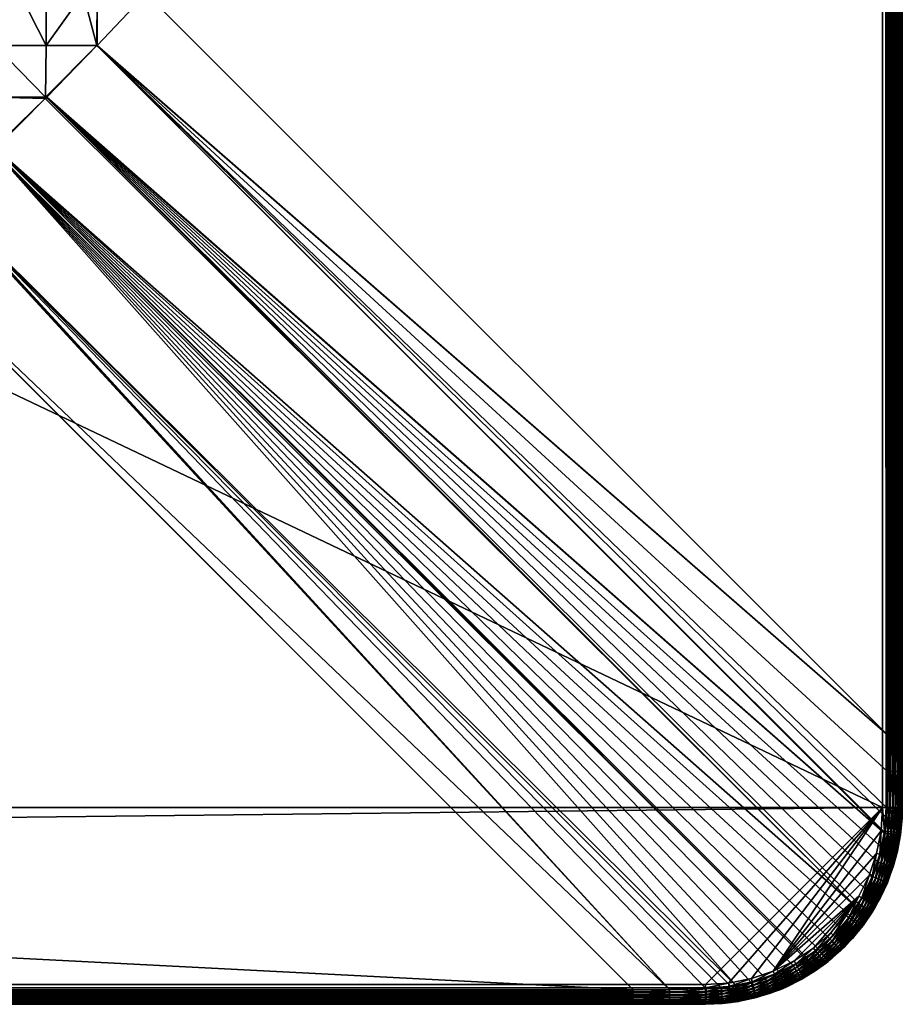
# Model space of a CAD drawing. Header units: inches. Extents: x 9 to 1609, y 36 to 836.
# Tile 115 of 179: x 1519 to 1609, y 36 to 136. Entities that reach past the tile are written whole.
import ezdxf

# ---------------------------------------------------------------- set-up
doc = ezdxf.new("R2010")
doc.units = ezdxf.units.IN
doc.header["$MEASUREMENT"] = 0
doc.layers.get('0').update_dxf_attribs({"true_color": 0x9a9ae5})

msp = doc.modelspace()

# ---------------------------------------------------------------- meshes
at = {"color": 54, "true_color": 0x94b11a}
mesh = msp.add_polyface(dxfattribs=at)
corners = [(1588.74, 836.07, 707), (1581.38, 836.07, 704.53), (1276.74, 836.07, 707), (1276.74, 836.07, 704.53), (964.74, 836.07, 707), (964.74, 836.07, 704.53), (652.74, 836.07, 707), (1606.74, 816.07, 709), (10.74, 816.07, 709), (1606.74, 56.07, 709), (1588.74, 834.07, 709), (1506.01, 733.34, 679), (1506.01, 138.81, 679), (111.48, 733.34, 679), (1581.38, 834.59, 702.6), (1506.01, 759.22, 682.41), (36.1, 834.59, 702.6), (111.48, 754.25, 681.21), (1506.01, 754.25, 681.21), (111.48, 752.84, 680.95), (1506.01, 752.84, 680.95), (111.48, 749.07, 680.25), (1506.01, 749.07, 680.25), (111.48, 746.39, 679.89), (1506.01, 746.39, 679.89), (111.48, 743.85, 679.55), (1506.01, 743.85, 679.55), (111.48, 739.88, 679.24), (1506.01, 739.88, 679.24), (111.48, 738.6, 679.14), (1506.01, 738.6, 679.14), (1511.27, 733.34, 679.14), (1511.26, 738.6, 679.28), (1511.24, 743.85, 679.69), (1511.21, 749.07, 680.38), (1511.15, 754.35, 681.37), (1511.15, 754.25, 681.35), (36.1, 834.9, 702.71), (1581.38, 834.9, 702.71), (36.1, 835.18, 702.87), (1581.38, 835.18, 702.87), (36.1, 835.44, 703.07), (1581.38, 835.44, 703.07), (36.1, 835.66, 703.32), (1581.38, 835.66, 703.32), (36.1, 835.84, 703.59), (1581.38, 835.84, 703.59), (36.1, 835.97, 703.89), (1581.38, 835.97, 703.89), (36.1, 836.05, 704.21), (1581.38, 836.05, 704.21), (652.74, 836.07, 704.53), (28.74, 834.07, 709), (1588.74, 834.42, 708.97), (28.74, 834.42, 708.97), (1588.74, 834.76, 708.88), (28.74, 834.76, 708.88), (1588.74, 835.07, 708.73), (28.74, 835.07, 708.73), (1588.74, 835.36, 708.53), (28.74, 835.36, 708.53), (1588.74, 835.6, 708.29), (28.74, 835.6, 708.29), (1588.74, 835.8, 708), (28.74, 835.8, 708), (1588.74, 835.95, 707.68), (28.74, 835.95, 707.68), (1588.74, 836.04, 707.35), (28.74, 836.04, 707.35)]
mesh.append_faces([[corners[k] for k in face] for face in [(0, 1, 2), (2, 1, 3), (2, 3, 4), (4, 3, 5), (4, 5, 6), (7, 8, 9), (7, 10, 8), (11, 12, 13), (14, 15, 16), (17, 15, 18), (19, 18, 20), (21, 20, 22), (23, 22, 24), (25, 24, 26), (27, 26, 28), (29, 28, 30), (13, 30, 11), (31, 11, 30), (31, 30, 32), (32, 30, 28), (32, 28, 33), (33, 28, 26), (33, 26, 24), (34, 33, 24), (15, 35, 18), (18, 35, 36), (18, 36, 20), (20, 36, 34), (20, 34, 22), (22, 34, 24), (14, 37, 38), (38, 39, 40), (40, 41, 42), (42, 43, 44), (44, 45, 46), (46, 47, 48), (48, 49, 50), (3, 1, 50), (50, 51, 5), (50, 5, 3), (52, 10, 53), (54, 53, 55), (56, 55, 57), (58, 57, 59), (60, 59, 61), (62, 61, 63), (64, 63, 65), (66, 65, 67), (0, 2, 67), (67, 2, 4), (67, 4, 68)]], dxfattribs={"color": 54})
mesh = msp.add_polyface(dxfattribs=at)
corners = [(28.74, 36.07, 707), (36.1, 36.07, 704.53), (340.74, 36.07, 707), (340.74, 36.07, 704.53), (652.74, 36.07, 707), (652.74, 36.07, 704.53), (964.74, 36.07, 707), (1606.74, 56.07, 709), (10.74, 816.07, 709), (10.74, 56.07, 709), (28.74, 38.07, 709), (111.48, 733.34, 679), (1506.01, 138.81, 679), (111.48, 138.81, 679), (36.1, 37.55, 702.6), (111.48, 112.92, 682.41), (1581.38, 37.55, 702.6), (1506.01, 117.89, 681.21), (111.48, 117.89, 681.21), (1506.01, 119.3, 680.95), (111.48, 119.3, 680.95), (1506.01, 123.07, 680.25), (111.48, 123.07, 680.25), (1506.01, 125.76, 679.89), (111.48, 125.76, 679.89), (1506.01, 128.29, 679.55), (111.48, 128.29, 679.55), (1506.01, 132.27, 679.24), (111.48, 132.27, 679.24), (1506.01, 133.54, 679.14), (111.48, 133.54, 679.14), (106.21, 138.81, 679.14), (106.21, 733.34, 679.14), (106.33, 117.8, 681.37), (106.33, 117.89, 681.35), (106.28, 123.07, 680.38), (106.24, 128.29, 679.69), (106.22, 133.54, 679.28), (1581.38, 37.25, 702.71), (36.1, 37.25, 702.71), (1581.38, 36.96, 702.87), (36.1, 36.96, 702.87), (1581.38, 36.71, 703.07), (36.1, 36.71, 703.07), (1581.38, 36.49, 703.32), (36.1, 36.49, 703.32), (1581.38, 36.31, 703.59), (36.1, 36.31, 703.59), (1581.38, 36.18, 703.89), (36.1, 36.18, 703.89), (1581.38, 36.1, 704.21), (36.1, 36.1, 704.21), (964.74, 36.07, 704.53), (1588.74, 38.07, 709), (28.74, 37.73, 708.97), (1588.74, 37.73, 708.97), (28.74, 37.39, 708.88), (1588.74, 37.39, 708.88), (28.74, 37.07, 708.73), (1588.74, 37.07, 708.73), (28.74, 36.79, 708.53), (1588.74, 36.79, 708.53), (28.74, 36.54, 708.29), (1588.74, 36.54, 708.29), (28.74, 36.34, 708), (1588.74, 36.34, 708), (28.74, 36.19, 707.68), (1588.74, 36.19, 707.68), (28.74, 36.1, 707.35), (1588.74, 36.1, 707.35)]
mesh.append_faces([[corners[k] for k in face] for face in [(0, 1, 2), (2, 1, 3), (2, 3, 4), (4, 3, 5), (4, 5, 6), (7, 8, 9), (9, 10, 7), (11, 12, 13), (14, 15, 16), (17, 15, 18), (19, 18, 20), (21, 20, 22), (23, 22, 24), (25, 24, 26), (27, 26, 28), (29, 28, 30), (12, 30, 13), (31, 32, 13), (15, 33, 18), (18, 33, 34), (18, 34, 20), (20, 34, 35), (20, 35, 22), (22, 35, 24), (28, 26, 36), (36, 26, 24), (30, 28, 37), (37, 28, 36), (13, 30, 31), (31, 30, 37), (24, 35, 36), (14, 38, 39), (39, 40, 41), (41, 42, 43), (43, 44, 45), (45, 46, 47), (47, 48, 49), (49, 50, 51), (3, 1, 51), (51, 52, 5), (51, 5, 3), (53, 10, 54), (55, 54, 56), (57, 56, 58), (59, 58, 60), (61, 60, 62), (63, 62, 64), (65, 64, 66), (67, 66, 68), (0, 2, 68), (68, 2, 4), (68, 4, 69)]], dxfattribs={"color": 54})
mesh = msp.add_polyface(dxfattribs=at)
corners = [(1608.74, 812.38, 704.57), (1608.74, 816.07, 704.68), (1608.74, 816.07, 707), (1608.74, 512.07, 707), (1608.74, 512.07, 704.53), (1608.74, 664.07, 707), (1608.74, 664.07, 704.53), (1608.74, 808.71, 704.53), (1607.26, 63.44, 702.6), (1607.26, 808.71, 702.6), (1607.57, 808.71, 702.71), (1607.57, 63.44, 702.71), (1607.85, 808.71, 702.87), (1607.85, 63.44, 702.87), (1608.11, 808.71, 703.07), (1608.11, 63.44, 703.07), (1608.33, 808.71, 703.32), (1608.33, 63.44, 703.32), (1608.5, 808.71, 703.59), (1608.5, 63.44, 703.59), (1608.63, 808.71, 703.89), (1608.63, 63.44, 703.89), (1608.71, 808.71, 704.21), (1608.71, 63.44, 704.21), (1608.71, 812.39, 704.24), (1608.63, 812.4, 703.92), (1608.5, 812.4, 703.62), (1608.32, 812.41, 703.34), (1608.09, 812.41, 703.1), (1607.83, 812.42, 702.89), (1607.54, 812.42, 702.74), (1607.22, 812.42, 702.63), (1608.71, 816.09, 704.35), (1608.63, 816.1, 704.02), (1608.49, 816.11, 703.71), (1608.3, 816.12, 703.44), (1608.07, 816.13, 703.19), (1607.8, 816.14, 702.99), (1607.51, 816.15, 702.84), (1607.19, 816.15, 702.73), (1606.74, 816.07, 709), (1607.09, 56.07, 708.97), (1607.09, 816.07, 708.97), (1607.42, 56.07, 708.88), (1607.42, 816.07, 708.88), (1607.74, 56.07, 708.73), (1607.74, 816.07, 708.73), (1608.03, 56.07, 708.53), (1608.03, 816.07, 708.53), (1608.27, 56.07, 708.29), (1608.27, 816.07, 708.29), (1608.47, 56.07, 708), (1608.47, 816.07, 708), (1608.62, 56.07, 707.68), (1608.62, 816.07, 707.68), (1608.71, 56.07, 707.35), (1608.71, 816.07, 707.35), (1608.74, 360.07, 707)]
mesh.append_faces([[corners[k] for k in face] for face in [(0, 1, 2), (3, 4, 5), (5, 4, 6), (5, 6, 2), (2, 6, 7), (2, 7, 0), (8, 9, 10), (11, 10, 12), (13, 12, 14), (15, 14, 16), (17, 16, 18), (19, 18, 20), (21, 20, 22), (7, 6, 22), (22, 6, 4), (22, 4, 23), (0, 7, 24), (24, 7, 22), (24, 22, 25), (25, 22, 20), (25, 20, 26), (26, 20, 18), (26, 18, 27), (27, 18, 16), (27, 16, 28), (28, 16, 14), (28, 14, 29), (29, 14, 12), (29, 12, 30), (30, 12, 10), (30, 10, 31), (31, 10, 9), (32, 0, 24), (33, 24, 25), (34, 25, 26), (35, 26, 27), (36, 27, 28), (37, 28, 29), (38, 29, 30), (39, 30, 31), (40, 41, 42), (42, 43, 44), (44, 45, 46), (46, 47, 48), (48, 49, 50), (50, 51, 52), (52, 53, 54), (54, 55, 56), (5, 2, 56), (56, 57, 3), (56, 3, 5)]], dxfattribs={"color": 54})
mesh = msp.add_polyface(dxfattribs=at)
corners = [(1608.74, 56.07, 707), (1608.74, 59.76, 704.57), (1608.74, 63.44, 704.53), (1608.74, 208.07, 707), (1608.74, 208.07, 704.53), (1608.74, 360.07, 707), (1608.74, 360.07, 704.53), (1608.74, 512.07, 707), (1608.74, 512.07, 704.53), (1607.26, 63.44, 702.6), (1607.57, 808.71, 702.71), (1607.57, 63.44, 702.71), (1607.85, 808.71, 702.87), (1607.85, 63.44, 702.87), (1608.11, 808.71, 703.07), (1608.11, 63.44, 703.07), (1608.33, 808.71, 703.32), (1608.33, 63.44, 703.32), (1608.5, 808.71, 703.59), (1608.5, 63.44, 703.59), (1608.63, 808.71, 703.89), (1608.63, 63.44, 703.89), (1608.71, 808.71, 704.21), (1608.71, 63.44, 704.21), (1608.74, 56.07, 704.68), (1608.71, 59.76, 704.24), (1608.71, 56.06, 704.35), (1608.63, 59.75, 703.92), (1608.63, 56.05, 704.02), (1608.5, 59.74, 703.62), (1608.49, 56.03, 703.71), (1608.32, 59.74, 703.34), (1608.3, 56.02, 703.44), (1608.09, 59.73, 703.1), (1608.07, 56.01, 703.19), (1607.83, 59.73, 702.89), (1607.8, 56.01, 702.99), (1607.54, 59.73, 702.74), (1607.51, 56, 702.84), (1607.22, 59.72, 702.63), (1606.74, 816.07, 709), (1606.74, 56.07, 709), (1607.09, 56.07, 708.97), (1607.09, 816.07, 708.97), (1607.42, 56.07, 708.88), (1607.42, 816.07, 708.88), (1607.74, 56.07, 708.73), (1607.74, 816.07, 708.73), (1608.03, 56.07, 708.53), (1608.03, 816.07, 708.53), (1608.27, 56.07, 708.29), (1608.27, 816.07, 708.29), (1608.47, 56.07, 708), (1608.47, 816.07, 708), (1608.62, 56.07, 707.68), (1608.62, 816.07, 707.68), (1608.71, 56.07, 707.35), (1608.71, 816.07, 707.35)]
mesh.append_faces([[corners[k] for k in face] for face in [(0, 1, 2), (0, 2, 3), (3, 2, 4), (3, 4, 5), (5, 4, 6), (5, 6, 7), (7, 6, 8), (9, 10, 11), (11, 12, 13), (13, 14, 15), (15, 16, 17), (17, 18, 19), (19, 20, 21), (21, 22, 23), (4, 2, 23), (23, 8, 6), (23, 6, 4), (1, 24, 25), (25, 26, 27), (27, 28, 29), (29, 30, 31), (31, 32, 33), (33, 34, 35), (35, 36, 37), (37, 38, 39), (2, 1, 23), (23, 1, 25), (23, 25, 21), (21, 25, 27), (21, 27, 19), (19, 27, 29), (19, 29, 17), (17, 29, 31), (17, 31, 15), (15, 31, 33), (15, 33, 13), (13, 33, 35), (13, 35, 11), (11, 35, 37), (11, 37, 9), (9, 37, 39), (40, 41, 42), (43, 42, 44), (45, 44, 46), (47, 46, 48), (49, 48, 50), (51, 50, 52), (53, 52, 54), (55, 54, 56), (0, 3, 56), (56, 3, 5), (56, 5, 57)]], dxfattribs={"color": 54})
mesh = msp.add_polyface(dxfattribs=at)
corners = [(1607.26, 63.44, 702.6), (1531.89, 138.81, 682.41), (1607.26, 808.71, 702.6), (1590.37, 37.71, 702.78), (1588.82, 37.63, 702.73), (1511.3, 117.93, 681.35), (1585.09, 37.59, 702.63), (1581.38, 37.55, 702.6), (1506.01, 112.92, 682.41), (1596.28, 39.3, 702.86), (1594.83, 38.71, 702.86), (1516.39, 122.88, 680.83), (1593.4, 38.26, 702.84), (1591.9, 37.92, 702.82), (1591.38, 37.85, 702.81), (1604.07, 45.95, 702.87), (1603.45, 45.06, 702.87), (1516.58, 123.07, 680.81), (1602.46, 43.86, 702.87), (1601.38, 42.74, 702.87), (1600.2, 41.71, 702.87), (1598.99, 40.82, 702.87), (1516.56, 123.05, 680.81), (1598.87, 40.74, 702.87), (1597.67, 40, 702.87), (1606.97, 53.42, 702.81), (1606.69, 51.97, 702.83), (1521.76, 128.25, 680.81), (1606.29, 50.51, 702.85), (1605.75, 49.06, 702.86), (1605.09, 47.66, 702.87), (1604.31, 46.3, 702.87), (1526.89, 133.53, 681.35), (1526.91, 133.54, 681.35), (1607.22, 59.72, 702.63), (1526.88, 133.52, 681.35), (1607.19, 56, 702.73), (1607.15, 55.02, 702.77), (1606.99, 53.49, 702.81), (1588.81, 37.31, 702.84), (1590.39, 37.39, 702.88), (1588.81, 37.01, 702.99), (1590.41, 37.09, 703.04), (1592, 37.3, 703.07), (1590.43, 36.82, 703.24), (1591.95, 37.6, 702.92), (1585.08, 36.98, 702.89), (1581.38, 36.96, 702.87), (1585.09, 37.28, 702.74), (1581.38, 37.25, 702.71), (1591.09, 38.23, 709), (1588.74, 38.07, 709), (1588.74, 37.73, 708.97), (1591.14, 37.88, 708.97), (1588.74, 37.39, 708.88), (1591.18, 37.55, 708.88), (1588.74, 37.07, 708.73), (1591.22, 37.23, 708.73), (1588.74, 36.79, 708.53)]
mesh.append_faces([[corners[k] for k in face] for face in [(0, 1, 2), (3, 4, 5), (5, 4, 6), (7, 8, 6), (9, 10, 11), (10, 12, 11), (11, 12, 13), (5, 13, 14), (5, 14, 3), (15, 16, 17), (17, 16, 18), (17, 18, 19), (19, 20, 17), (17, 20, 21), (22, 21, 23), (11, 23, 24), (11, 24, 9), (25, 26, 27), (27, 26, 28), (27, 28, 29), (29, 30, 27), (27, 30, 31), (27, 31, 15), (0, 32, 33), (0, 33, 1), (0, 34, 35), (35, 34, 36), (35, 36, 37), (25, 35, 38), (38, 35, 37), (39, 40, 41), (41, 40, 42), (43, 44, 42), (45, 42, 40), (45, 40, 3), (3, 40, 39), (3, 39, 4), (46, 47, 48), (48, 47, 49), (48, 49, 6), (6, 49, 7), (41, 46, 39), (39, 46, 48), (39, 48, 4), (4, 48, 6), (50, 51, 52), (50, 52, 53), (53, 52, 54), (53, 54, 55), (55, 54, 56), (55, 56, 57), (57, 56, 58)]], dxfattribs={"color": 54})
mesh = msp.add_polyface(dxfattribs=at)
corners = [(964.74, 36.07, 707), (652.74, 36.07, 704.53), (964.74, 36.07, 704.53), (1276.74, 36.07, 707), (1276.74, 36.07, 704.53), (1588.74, 36.07, 707), (1581.38, 36.07, 704.53), (1606.74, 56.07, 709), (28.74, 38.07, 709), (1588.74, 38.07, 709), (1581.38, 37.55, 702.6), (111.48, 112.92, 682.41), (1506.01, 112.92, 682.41), (1506.01, 117.89, 681.21), (111.48, 117.89, 681.21), (1506.01, 119.3, 680.95), (111.48, 119.3, 680.95), (1506.01, 123.07, 680.25), (111.48, 123.07, 680.25), (1506.01, 125.76, 679.89), (111.48, 125.76, 679.89), (1506.01, 128.29, 679.55), (111.48, 128.29, 679.55), (1506.01, 132.27, 679.24), (111.48, 132.27, 679.24), (1506.01, 133.54, 679.14), (111.48, 133.54, 679.14), (1506.01, 138.81, 679), (1506.01, 733.34, 679), (1511.27, 138.81, 679.14), (1511.26, 117.89, 681.35), (1511.15, 117.8, 681.37), (1511.15, 117.89, 681.35), (1511.21, 123.07, 680.38), (1511.24, 128.29, 679.69), (1511.26, 133.54, 679.28), (36.1, 37.55, 702.6), (1581.38, 37.25, 702.71), (36.1, 37.25, 702.71), (1581.38, 36.96, 702.87), (36.1, 36.96, 702.87), (1581.38, 36.71, 703.07), (36.1, 36.71, 703.07), (1581.38, 36.49, 703.32), (36.1, 36.49, 703.32), (1581.38, 36.31, 703.59), (36.1, 36.31, 703.59), (1581.38, 36.18, 703.89), (36.1, 36.18, 703.89), (1581.38, 36.1, 704.21), (36.1, 36.1, 704.21), (28.74, 37.73, 708.97), (1588.74, 37.73, 708.97), (28.74, 37.39, 708.88), (1588.74, 37.39, 708.88), (28.74, 37.07, 708.73), (1588.74, 37.07, 708.73), (28.74, 36.79, 708.53), (1588.74, 36.79, 708.53), (28.74, 36.54, 708.29), (1588.74, 36.54, 708.29), (28.74, 36.34, 708), (1588.74, 36.34, 708), (28.74, 36.19, 707.68), (1588.74, 36.19, 707.68), (28.74, 36.1, 707.35), (1588.74, 36.1, 707.35), (652.74, 36.07, 707)]
mesh.append_faces([[corners[k] for k in face] for face in [(0, 1, 2), (0, 2, 3), (3, 2, 4), (3, 4, 5), (5, 4, 6), (7, 8, 9), (10, 11, 12), (12, 11, 13), (13, 14, 15), (15, 16, 17), (17, 18, 19), (19, 20, 21), (21, 22, 23), (23, 24, 25), (25, 26, 27), (28, 29, 27), (30, 31, 32), (32, 31, 12), (32, 12, 13), (13, 15, 32), (32, 15, 33), (15, 17, 33), (33, 17, 19), (33, 19, 34), (19, 21, 34), (34, 21, 23), (34, 23, 35), (35, 23, 25), (35, 25, 27), (27, 29, 35), (36, 10, 37), (38, 37, 39), (40, 39, 41), (42, 41, 43), (44, 43, 45), (46, 45, 47), (48, 47, 49), (6, 4, 49), (49, 4, 2), (49, 2, 50), (9, 51, 52), (52, 53, 54), (54, 55, 56), (56, 57, 58), (58, 59, 60), (60, 61, 62), (62, 63, 64), (64, 65, 66), (3, 5, 66), (66, 67, 0), (66, 0, 3)]], dxfattribs={"color": 54})
mesh = msp.add_polyface(dxfattribs=at)
corners = [(1526.92, 733.34, 681.21), (1531.89, 138.81, 682.41), (1526.92, 138.81, 681.21), (1525.51, 733.34, 680.95), (1525.51, 138.81, 680.95), (1521.74, 733.34, 680.25), (1521.74, 138.81, 680.25), (1519.05, 733.34, 679.89), (1519.05, 138.81, 679.89), (1516.52, 733.34, 679.55), (1516.52, 138.81, 679.55), (1512.54, 733.34, 679.24), (1512.54, 138.81, 679.24), (1511.27, 733.34, 679.14), (1511.27, 138.81, 679.14), (1521.65, 128.14, 680.81), (1521.76, 128.25, 680.81), (1604.07, 45.95, 702.87), (1511.3, 117.93, 681.35), (1585.09, 37.59, 702.63), (1511.26, 117.89, 681.35), (1506.01, 112.92, 682.41), (1511.15, 117.8, 681.37), (1516.39, 122.88, 680.83), (1591.9, 37.92, 702.82), (1516.58, 123.07, 680.81), (1598.99, 40.82, 702.87), (1516.56, 123.05, 680.81), (1598.87, 40.74, 702.87), (1526.88, 133.52, 681.35), (1526.89, 133.53, 681.35), (1607.26, 63.44, 702.6), (1521.8, 128.29, 680.82), (1606.97, 53.42, 702.81), (1511.15, 117.89, 681.35), (1516.39, 123.07, 680.79), (1521.66, 128.29, 680.79), (1521.72, 133.54, 680.38), (1526.89, 133.54, 681.35), (1526.91, 133.54, 681.35), (1511.21, 123.07, 680.38), (1511.24, 128.29, 679.69), (1516.46, 128.29, 680.11), (1511.26, 133.54, 679.28), (1516.51, 133.54, 679.69)]
mesh.append_faces([[corners[k] for k in face] for face in [(0, 1, 2), (3, 2, 4), (5, 4, 6), (7, 6, 8), (9, 8, 10), (11, 10, 12), (13, 12, 14), (15, 16, 17), (18, 19, 20), (19, 21, 22), (19, 22, 20), (23, 24, 18), (15, 17, 25), (25, 26, 27), (27, 28, 23), (29, 30, 31), (16, 32, 33), (33, 32, 29), (18, 20, 34), (23, 35, 27), (27, 35, 25), (15, 36, 16), (16, 36, 32), (32, 36, 29), (29, 36, 37), (29, 37, 30), (30, 37, 38), (30, 38, 39), (34, 40, 18), (18, 40, 23), (23, 40, 35), (35, 40, 41), (35, 41, 42), (42, 41, 43), (42, 43, 44), (1, 39, 2), (2, 39, 38), (2, 38, 4), (4, 38, 37), (4, 37, 6), (25, 35, 15), (15, 35, 42), (15, 42, 36), (36, 42, 44), (36, 44, 37), (37, 44, 8), (37, 8, 6), (43, 14, 12), (43, 12, 44), (44, 12, 10), (44, 10, 8)]], dxfattribs={"color": 54})
mesh = msp.add_polyface(dxfattribs=at)
corners = [(1608.74, 56.07, 704.68), (1608.74, 59.76, 704.57), (1608.74, 56.07, 707), (1608.71, 55, 704.72), (1608.55, 53.31, 704.76), (1608.71, 59.76, 704.24), (1608.71, 56.06, 704.35), (1608.63, 59.75, 703.92), (1608.63, 56.05, 704.02), (1608.5, 59.74, 703.62), (1608.49, 56.03, 703.71), (1608.32, 59.74, 703.34), (1608.3, 56.02, 703.44), (1608.09, 59.73, 703.1), (1608.07, 56.01, 703.19), (1607.83, 59.73, 702.89), (1607.8, 56.01, 702.99), (1607.54, 59.73, 702.74), (1607.51, 56, 702.84), (1607.22, 59.72, 702.63), (1607.19, 56, 702.73), (1607.15, 55.02, 702.77), (1607.47, 55, 702.87), (1607.77, 54.99, 703.02), (1608.04, 54.98, 703.22), (1608.27, 54.98, 703.47), (1608.46, 54.98, 703.75), (1608.6, 54.98, 704.05), (1608.68, 54.99, 704.38), (1607.31, 53.44, 702.91), (1607.61, 53.4, 703.06), (1607.88, 53.37, 703.26), (1608.11, 53.35, 703.51), (1608.3, 53.33, 703.79), (1608.43, 53.31, 704.1), (1608.52, 53.31, 704.42), (1606.74, 56.07, 709), (1606.59, 53.72, 709), (1606.93, 53.68, 708.97), (1607.09, 56.07, 708.97), (1607.26, 53.63, 708.88), (1607.42, 56.07, 708.88), (1607.58, 53.59, 708.73), (1607.74, 56.07, 708.73), (1607.86, 53.56, 708.53), (1608.03, 56.07, 708.53), (1608.11, 53.52, 708.29), (1608.27, 56.07, 708.29), (1608.3, 53.5, 708), (1608.47, 56.07, 708), (1608.45, 53.48, 707.68), (1608.62, 56.07, 707.68), (1608.54, 53.47, 707.35), (1608.71, 56.07, 707.35), (1608.57, 53.46, 707)]
mesh.append_faces([[corners[k] for k in face] for face in [(0, 1, 2), (3, 0, 2), (3, 2, 4), (5, 0, 6), (7, 6, 8), (9, 8, 10), (11, 10, 12), (13, 12, 14), (15, 14, 16), (17, 16, 18), (19, 18, 20), (21, 20, 22), (22, 20, 18), (22, 18, 23), (23, 18, 16), (23, 16, 24), (24, 16, 14), (24, 14, 25), (25, 14, 12), (25, 12, 26), (26, 12, 10), (26, 10, 27), (27, 10, 8), (27, 8, 28), (28, 8, 6), (28, 6, 3), (3, 6, 0), (29, 21, 22), (30, 22, 23), (31, 23, 24), (32, 24, 25), (33, 25, 26), (34, 26, 27), (35, 27, 28), (4, 28, 3), (36, 37, 38), (36, 38, 39), (39, 38, 40), (39, 40, 41), (41, 40, 42), (41, 42, 43), (43, 42, 44), (43, 44, 45), (45, 44, 46), (45, 46, 47), (47, 46, 48), (47, 48, 49), (49, 48, 50), (49, 50, 51), (51, 52, 53), (53, 54, 2)]], dxfattribs={"color": 54})
mesh = msp.add_polyface(dxfattribs=at)
corners = [(1606.74, 56.07, 709), (1588.74, 38.07, 709), (1591.09, 38.23, 709), (1595.57, 37.31, 707), (1595.58, 37.29, 704.82), (1596.39, 37.59, 707), (1595.34, 37.19, 704.82), (1594.83, 38.71, 702.86), (1596.28, 39.3, 702.86), (1594.94, 38.4, 702.95), (1596.42, 39, 702.96), (1595.04, 38.11, 703.1), (1596.54, 38.72, 703.11), (1595.13, 37.85, 703.31), (1596.66, 38.46, 703.31), (1595.21, 37.62, 703.55), (1596.75, 38.24, 703.56), (1595.27, 37.44, 703.83), (1596.83, 38.07, 703.84), (1595.31, 37.31, 704.14), (1596.89, 37.93, 704.15), (1595.34, 37.22, 704.47), (1593.4, 38.26, 702.84), (1593.48, 37.94, 702.94), (1593.56, 37.65, 703.09), (1593.62, 37.38, 703.29), (1593.68, 37.15, 703.54), (1593.72, 36.97, 703.82), (1592.04, 37.03, 703.27), (1592, 37.3, 703.07), (1591.95, 37.6, 702.92), (1590.37, 37.71, 702.78), (1591.38, 37.85, 702.81), (1591.9, 37.92, 702.82), (1590.41, 37.09, 703.04), (1593.4, 38.69, 709), (1591.14, 37.88, 708.97), (1595.63, 39.44, 709), (1593.49, 38.35, 708.97), (1595.76, 39.12, 708.97), (1593.58, 38.03, 708.88), (1595.89, 38.81, 708.88), (1593.66, 37.72, 708.73), (1596.01, 38.52, 708.73), (1593.73, 37.44, 708.53), (1596.12, 38.25, 708.53), (1593.8, 37.21, 708.29), (1596.22, 38.03, 708.29), (1593.85, 37.01, 708), (1596.29, 37.84, 708), (1593.89, 36.87, 707.68), (1596.35, 37.71, 707.68), (1593.91, 36.78, 707.35), (1596.38, 37.62, 707.35), (1591.18, 37.55, 708.88), (1591.22, 37.23, 708.73), (1591.26, 36.95, 708.53)]
mesh.append_faces([[corners[k] for k in face] for face in [(0, 1, 2), (3, 4, 5), (3, 6, 4), (7, 8, 9), (9, 10, 11), (11, 12, 13), (13, 14, 15), (15, 16, 17), (17, 18, 19), (19, 20, 21), (22, 7, 23), (23, 7, 9), (23, 9, 24), (24, 9, 11), (24, 11, 25), (25, 11, 13), (25, 13, 26), (26, 13, 15), (26, 15, 27), (27, 15, 17), (25, 28, 24), (24, 28, 29), (24, 29, 23), (23, 29, 30), (23, 30, 22), (31, 32, 30), (30, 32, 33), (30, 33, 22), (29, 34, 30), (35, 2, 36), (37, 35, 38), (37, 38, 39), (39, 38, 40), (39, 40, 41), (41, 40, 42), (41, 42, 43), (43, 42, 44), (43, 44, 45), (45, 44, 46), (45, 46, 47), (47, 46, 48), (47, 48, 49), (49, 50, 51), (51, 52, 53), (35, 36, 38), (38, 36, 54), (38, 54, 40), (40, 54, 55), (40, 55, 42), (42, 55, 56), (42, 56, 44)]], dxfattribs={"color": 54})
mesh = msp.add_polyface(dxfattribs=at)
corners = [(1591.09, 38.23, 709), (1593.4, 38.69, 709), (1606.74, 56.07, 709), (1595.63, 39.44, 709), (1597.74, 40.48, 709), (1604.33, 47.07, 709), (1598.73, 38.76, 704.83), (1599.89, 39.47, 704.83), (1600.92, 40.21, 707), (1599.17, 40.54, 702.96), (1600.4, 41.45, 702.96), (1599.35, 40.28, 703.11), (1600.6, 41.2, 703.11), (1599.5, 40.05, 703.32), (1600.77, 40.98, 703.31), (1599.64, 39.85, 703.56), (1600.92, 40.79, 703.56), (1599.75, 39.69, 703.84), (1601.04, 40.64, 703.84), (1599.83, 39.57, 704.16), (1601.13, 40.53, 704.16), (1599.88, 39.49, 704.49), (1600.2, 41.71, 702.87), (1598.99, 40.82, 702.87), (1598.87, 40.74, 702.87), (1597.67, 40, 702.87), (1597.83, 39.71, 702.96), (1597.98, 39.44, 703.11), (1598.11, 39.2, 703.31), (1598.23, 38.99, 703.56), (1598.32, 38.82, 703.84), (1598.39, 38.69, 704.16), (1601.19, 40.46, 704.49), (1596.28, 39.3, 702.86), (1596.42, 39, 702.96), (1595.76, 39.12, 708.97), (1599.7, 41.79, 709), (1597.91, 40.18, 708.97), (1601.47, 43.34, 709), (1599.91, 41.52, 708.97), (1598.08, 39.89, 708.88), (1600.11, 41.25, 708.88), (1598.24, 39.62, 708.73), (1600.31, 41, 708.73), (1598.38, 39.37, 708.53), (1600.48, 40.77, 708.53), (1598.51, 39.16, 708.29), (1600.63, 40.58, 708.29), (1598.61, 38.98, 708), (1600.75, 40.42, 708), (1598.68, 38.86, 707.68), (1600.84, 40.3, 707.68), (1598.73, 38.78, 707.35), (1600.9, 40.23, 707.35), (1598.74, 38.75, 707), (1595.89, 38.81, 708.88), (1596.01, 38.52, 708.73)]
mesh.append_faces([[corners[k] for k in face] for face in [(0, 1, 2), (2, 1, 3), (4, 5, 3), (6, 7, 8), (9, 10, 11), (11, 10, 12), (11, 12, 13), (13, 12, 14), (13, 14, 15), (15, 14, 16), (15, 16, 17), (17, 16, 18), (17, 18, 19), (19, 20, 21), (22, 10, 9), (22, 9, 23), (23, 9, 24), (25, 24, 26), (26, 24, 9), (26, 9, 27), (27, 9, 11), (27, 11, 28), (28, 11, 13), (28, 13, 29), (29, 13, 15), (30, 15, 17), (31, 17, 19), (7, 21, 32), (33, 25, 34), (34, 25, 26), (4, 3, 35), (36, 4, 37), (38, 36, 39), (36, 37, 39), (39, 37, 40), (39, 40, 41), (41, 40, 42), (41, 42, 43), (43, 42, 44), (43, 44, 45), (45, 44, 46), (45, 46, 47), (47, 46, 48), (47, 48, 49), (49, 48, 50), (49, 50, 51), (51, 52, 53), (53, 54, 8), (4, 35, 37), (37, 35, 55), (37, 55, 40), (40, 56, 42)]], dxfattribs={"color": 54})
mesh = msp.add_polyface(dxfattribs=at)
corners = [(1606.74, 56.07, 709), (1595.63, 39.44, 709), (1606.59, 53.72, 709), (1606.97, 53.42, 702.81), (1606.99, 53.49, 702.81), (1607.31, 53.44, 702.91), (1607.15, 55.02, 702.77), (1607.47, 55, 702.87), (1607.61, 53.4, 703.06), (1606.69, 51.97, 702.83), (1607.01, 51.9, 702.93), (1607.31, 51.83, 703.09), (1607.58, 51.77, 703.29), (1606.29, 50.51, 702.85), (1606.6, 50.41, 702.95), (1606.89, 50.32, 703.1), (1607.15, 50.24, 703.3), (1607.38, 50.17, 703.55), (1607.81, 51.72, 703.53), (1607.57, 50.12, 703.83), (1607.81, 50.05, 704.81), (1607.52, 49.24, 704.82), (1607.21, 48.47, 704.48), (1605.75, 49.06, 702.86), (1606.05, 48.94, 702.96), (1606.34, 48.82, 703.11), (1606.59, 48.72, 703.31), (1606.82, 48.63, 703.56), (1607, 48.56, 703.84), (1607.13, 48.5, 704.15), (1607.7, 50.08, 704.14), (1607.78, 50.06, 704.47), (1606.13, 51.41, 709), (1605.37, 49.18, 709), (1605.69, 49.05, 708.97), (1606.46, 51.32, 708.97), (1606.93, 53.68, 708.97), (1606.79, 51.24, 708.88), (1607.26, 53.63, 708.88), (1607.09, 51.15, 708.73), (1607.58, 53.59, 708.73), (1607.37, 51.08, 708.53), (1606, 48.92, 708.88), (1606.29, 48.8, 708.73), (1606.56, 48.69, 708.53), (1606.79, 48.6, 708.29), (1607.61, 51.02, 708.29), (1606.97, 48.52, 708), (1607.8, 50.97, 708), (1607.11, 48.46, 707.68), (1607.94, 50.93, 707.68), (1607.19, 48.43, 707.35), (1608.03, 50.9, 707.35), (1607.5, 49.24, 707)]
mesh.append_faces([[corners[k] for k in face] for face in [(0, 1, 2), (3, 4, 5), (4, 6, 5), (5, 7, 8), (9, 3, 10), (10, 3, 5), (10, 5, 11), (11, 5, 8), (11, 8, 12), (13, 9, 14), (14, 9, 10), (14, 10, 15), (15, 10, 11), (15, 11, 16), (16, 11, 12), (16, 12, 17), (17, 18, 19), (20, 21, 22), (23, 13, 24), (24, 13, 14), (24, 14, 25), (25, 14, 15), (25, 15, 26), (26, 15, 16), (26, 16, 27), (27, 16, 17), (28, 17, 19), (29, 19, 30), (22, 30, 31), (32, 33, 34), (2, 32, 35), (2, 35, 36), (36, 35, 37), (36, 37, 38), (38, 37, 39), (38, 39, 40), (40, 39, 41), (32, 34, 35), (35, 34, 42), (35, 42, 37), (37, 42, 43), (37, 43, 39), (39, 43, 44), (39, 44, 41), (41, 44, 45), (41, 45, 46), (46, 45, 47), (46, 47, 48), (48, 47, 49), (50, 49, 51), (52, 51, 53)]], dxfattribs={"color": 54})
mesh = msp.add_polyface(dxfattribs=at)
corners = [(1608.55, 53.31, 704.76), (1608.74, 56.07, 707), (1608.57, 53.46, 707), (1608.42, 52.6, 704.77), (1608.4, 52.61, 707), (1608.24, 51.65, 704.79), (1608.06, 50.9, 707), (1607.81, 50.05, 704.81), (1607.52, 49.24, 704.82), (1607.5, 49.24, 707), (1607.61, 53.4, 703.06), (1607.77, 54.99, 703.02), (1607.88, 53.37, 703.26), (1608.04, 54.98, 703.22), (1608.11, 53.35, 703.51), (1608.27, 54.98, 703.47), (1608.3, 53.33, 703.79), (1608.46, 54.98, 703.75), (1608.43, 53.31, 704.1), (1608.6, 54.98, 704.05), (1608.52, 53.31, 704.42), (1608.68, 54.99, 704.38), (1607.58, 51.77, 703.29), (1607.81, 51.72, 703.53), (1607.99, 51.69, 703.81), (1608.13, 51.66, 704.12), (1608.22, 51.65, 704.45), (1607.38, 50.17, 703.55), (1607.57, 50.12, 703.83), (1607.7, 50.08, 704.14), (1607.78, 50.06, 704.47), (1607.21, 48.47, 704.48), (1608.54, 53.47, 707.35), (1608.62, 56.07, 707.68), (1608.45, 53.48, 707.68), (1608.71, 56.07, 707.35), (1607.58, 53.59, 708.73), (1607.37, 51.08, 708.53), (1607.86, 53.56, 708.53), (1607.61, 51.02, 708.29), (1608.11, 53.52, 708.29), (1607.8, 50.97, 708), (1608.3, 53.5, 708), (1607.94, 50.93, 707.68), (1608.03, 50.9, 707.35), (1607.11, 48.46, 707.68), (1607.19, 48.43, 707.35)]
mesh.append_faces([[corners[k] for k in face] for face in [(0, 1, 2), (0, 2, 3), (3, 2, 4), (3, 4, 5), (5, 4, 6), (5, 6, 7), (7, 6, 8), (8, 6, 9), (10, 11, 12), (12, 13, 14), (14, 15, 16), (16, 17, 18), (18, 19, 20), (20, 21, 0), (22, 10, 12), (22, 12, 23), (23, 12, 14), (23, 14, 24), (24, 14, 16), (24, 16, 25), (25, 16, 18), (25, 18, 26), (26, 18, 20), (26, 20, 3), (3, 20, 0), (27, 22, 23), (28, 23, 24), (28, 24, 29), (29, 24, 25), (29, 25, 30), (30, 25, 26), (31, 30, 7), (7, 30, 26), (7, 26, 5), (5, 26, 3), (4, 2, 32), (33, 34, 32), (35, 32, 2), (36, 37, 38), (38, 37, 39), (38, 39, 40), (40, 39, 41), (40, 41, 42), (42, 41, 43), (42, 43, 34), (34, 43, 44), (34, 44, 32), (32, 44, 6), (32, 6, 4), (41, 45, 43), (43, 46, 44), (44, 9, 6)]], dxfattribs={"color": 54})
mesh = msp.add_polyface(dxfattribs=at)
corners = [(1604.33, 47.07, 709), (1601.47, 43.34, 709), (1603.02, 45.11, 709), (1606.59, 53.72, 709), (1595.63, 39.44, 709), (1606.13, 51.41, 709), (1605.37, 49.18, 709), (1604.61, 43.9, 707), (1604.75, 44.08, 704.83), (1606.06, 46.07, 707), (1605.68, 45.44, 704.83), (1605.09, 47.66, 702.87), (1605.75, 49.06, 702.86), (1605.38, 47.51, 702.96), (1605.91, 47.24, 703.31), (1605.29, 45.68, 703.56), (1605.09, 45.81, 703.32), (1605.66, 47.36, 703.11), (1604.85, 45.96, 703.11), (1604.59, 46.12, 702.96), (1603.45, 45.06, 702.87), (1604.07, 45.95, 702.87), (1604.31, 46.3, 702.87), (1605.66, 45.46, 704.49), (1604.73, 44.1, 704.49), (1605.58, 45.5, 704.16), (1604.65, 44.15, 704.16), (1605.46, 45.58, 703.84), (1604.54, 44.24, 703.84), (1604.38, 44.36, 703.56), (1604.19, 44.5, 703.31), (1603.96, 44.67, 703.11), (1603.71, 44.86, 702.96), (1603.3, 44.9, 708.97), (1604.63, 46.9, 708.97), (1605.69, 49.05, 708.97), (1604.92, 46.73, 708.88), (1606, 48.92, 708.88), (1605.2, 46.57, 708.73), (1603.56, 44.7, 708.88), (1603.81, 44.51, 708.73), (1604.04, 44.33, 708.53), (1605.44, 46.43, 708.53), (1604.24, 44.18, 708.29), (1605.66, 46.31, 708.29), (1604.4, 44.06, 708), (1605.83, 46.21, 708), (1604.51, 43.97, 707.68), (1605.96, 46.13, 707.68), (1604.58, 43.92, 707.35), (1606.03, 46.09, 707.35)]
mesh.append_faces([[corners[k] for k in face] for face in [(0, 1, 2), (3, 4, 5), (4, 0, 6), (4, 6, 5), (7, 8, 9), (9, 8, 10), (11, 12, 13), (14, 15, 16), (17, 16, 18), (17, 18, 13), (13, 18, 19), (13, 19, 11), (20, 21, 19), (19, 21, 22), (19, 22, 11), (10, 8, 23), (23, 8, 24), (23, 24, 25), (25, 24, 26), (25, 26, 27), (27, 26, 28), (27, 28, 15), (15, 28, 29), (15, 29, 16), (16, 29, 30), (16, 30, 18), (18, 30, 31), (18, 31, 19), (19, 31, 32), (19, 32, 20), (0, 2, 33), (6, 0, 34), (6, 34, 35), (35, 34, 36), (37, 36, 38), (0, 33, 34), (34, 33, 39), (34, 39, 36), (36, 39, 40), (36, 40, 38), (38, 40, 41), (38, 41, 42), (42, 41, 43), (42, 43, 44), (44, 43, 45), (44, 45, 46), (46, 45, 47), (46, 47, 48), (48, 47, 49), (48, 49, 50), (50, 49, 7)]], dxfattribs={"color": 54})
mesh = msp.add_polyface(dxfattribs=at)
corners = [(1607.52, 49.24, 704.82), (1607.5, 49.24, 707), (1607.24, 48.46, 704.82), (1607.22, 48.42, 707), (1606.53, 46.92, 704.83), (1606.06, 46.07, 707), (1606.05, 46.08, 704.83), (1605.68, 45.44, 704.83), (1605.66, 45.46, 704.49), (1606.82, 48.63, 703.56), (1607.38, 50.17, 703.55), (1607, 48.56, 703.84), (1607.57, 50.12, 703.83), (1607.13, 48.5, 704.15), (1607.7, 50.08, 704.14), (1607.21, 48.47, 704.48), (1605.38, 47.51, 702.96), (1605.75, 49.06, 702.86), (1606.05, 48.94, 702.96), (1605.66, 47.36, 703.11), (1606.34, 48.82, 703.11), (1605.91, 47.24, 703.31), (1606.59, 48.72, 703.31), (1606.12, 47.13, 703.56), (1606.29, 47.04, 703.84), (1606.42, 46.98, 704.16), (1606.5, 46.94, 704.49), (1605.58, 45.5, 704.16), (1605.46, 45.58, 703.84), (1605.29, 45.68, 703.56), (1605.09, 45.81, 703.32), (1607.19, 48.43, 707.35), (1605.69, 49.05, 708.97), (1604.92, 46.73, 708.88), (1606, 48.92, 708.88), (1605.2, 46.57, 708.73), (1606.29, 48.8, 708.73), (1605.44, 46.43, 708.53), (1606.56, 48.69, 708.53), (1605.66, 46.31, 708.29), (1606.79, 48.6, 708.29), (1605.83, 46.21, 708), (1606.97, 48.52, 708), (1605.96, 46.13, 707.68), (1607.11, 48.46, 707.68), (1606.03, 46.09, 707.35), (1604.61, 43.9, 707)]
mesh.append_faces([[corners[k] for k in face] for face in [(0, 1, 2), (2, 1, 3), (2, 3, 4), (4, 3, 5), (4, 5, 6), (5, 7, 6), (6, 7, 8), (9, 10, 11), (11, 12, 13), (13, 14, 15), (16, 17, 18), (16, 18, 19), (19, 18, 20), (19, 20, 21), (21, 20, 22), (21, 22, 23), (23, 22, 9), (23, 9, 24), (24, 9, 11), (24, 11, 25), (25, 11, 13), (25, 13, 26), (26, 13, 15), (6, 8, 4), (0, 2, 15), (15, 2, 4), (15, 4, 26), (26, 4, 8), (26, 8, 25), (25, 8, 27), (25, 27, 24), (24, 27, 28), (24, 28, 23), (23, 28, 29), (23, 29, 21), (21, 30, 19), (31, 3, 1), (32, 33, 34), (34, 35, 36), (36, 35, 37), (36, 37, 38), (38, 37, 39), (38, 39, 40), (40, 39, 41), (40, 41, 42), (42, 41, 43), (42, 43, 44), (44, 43, 45), (44, 45, 31), (31, 45, 5), (31, 5, 3), (45, 46, 5)]], dxfattribs={"color": 54})
mesh = msp.add_polyface(dxfattribs=at)
corners = [(1597.74, 40.48, 709), (1599.7, 41.79, 709), (1604.33, 47.07, 709), (1601.47, 43.34, 709), (1604.03, 43.24, 707), (1604.05, 43.23, 704.84), (1604.61, 43.9, 707), (1604.75, 44.08, 704.83), (1602.5, 41.56, 704.84), (1603.68, 42.77, 704.84), (1603.66, 42.79, 704.49), (1602.71, 43.63, 702.96), (1603.71, 44.86, 702.96), (1602.94, 43.43, 703.11), (1603.96, 44.67, 703.11), (1603.15, 43.24, 703.31), (1604.19, 44.5, 703.31), (1603.34, 43.08, 703.56), (1604.38, 44.36, 703.56), (1603.48, 42.95, 703.84), (1604.54, 44.24, 703.84), (1603.59, 42.85, 704.16), (1604.65, 44.15, 704.16), (1604.73, 44.1, 704.49), (1601.61, 42.5, 702.96), (1601.82, 42.27, 703.11), (1602.02, 42.07, 703.31), (1602.18, 41.89, 703.56), (1602.32, 41.75, 703.84), (1603.45, 45.06, 702.87), (1602.46, 43.86, 702.87), (1601.38, 42.74, 702.87), (1604.58, 43.92, 707.35), (1603.02, 45.11, 709), (1601.71, 43.1, 708.97), (1603.3, 44.9, 708.97), (1601.95, 42.86, 708.88), (1603.56, 44.7, 708.88), (1602.18, 42.64, 708.73), (1603.81, 44.51, 708.73), (1602.38, 42.44, 708.53), (1604.04, 44.33, 708.53), (1602.55, 42.26, 708.29), (1604.24, 44.18, 708.29), (1602.69, 42.12, 708), (1604.4, 44.06, 708), (1602.8, 42.02, 707.68), (1604.51, 43.97, 707.68), (1602.86, 41.95, 707.35), (1602.88, 41.93, 707), (1599.91, 41.52, 708.97)]
mesh.append_faces([[corners[k] for k in face] for face in [(0, 1, 2), (2, 1, 3), (4, 5, 6), (6, 5, 7), (4, 8, 9), (4, 9, 5), (7, 5, 10), (11, 12, 13), (13, 12, 14), (13, 14, 15), (15, 14, 16), (15, 16, 17), (17, 16, 18), (17, 18, 19), (19, 18, 20), (19, 20, 21), (21, 20, 22), (21, 22, 10), (10, 22, 23), (10, 23, 7), (24, 11, 25), (25, 11, 13), (25, 13, 26), (26, 13, 15), (27, 15, 17), (28, 17, 19), (9, 10, 5), (29, 12, 11), (29, 11, 30), (30, 11, 24), (30, 24, 31), (4, 6, 32), (33, 3, 34), (33, 34, 35), (35, 34, 36), (35, 36, 37), (37, 36, 38), (37, 38, 39), (39, 38, 40), (39, 40, 41), (41, 40, 42), (41, 42, 43), (43, 42, 44), (43, 44, 45), (45, 44, 46), (45, 46, 47), (47, 46, 48), (47, 48, 32), (32, 48, 49), (32, 49, 4), (3, 50, 34)]], dxfattribs={"color": 54})
mesh = msp.add_polyface(dxfattribs=at)
corners = [(1600.92, 40.21, 707), (1599.89, 39.47, 704.83), (1601.21, 40.43, 704.84), (1601.57, 40.78, 707), (1601.59, 40.76, 704.84), (1602.88, 41.93, 707), (1602.5, 41.56, 704.84), (1604.03, 43.24, 707), (1602.02, 42.07, 703.31), (1603.15, 43.24, 703.31), (1602.18, 41.89, 703.56), (1603.34, 43.08, 703.56), (1602.32, 41.75, 703.84), (1603.48, 42.95, 703.84), (1602.42, 41.64, 704.16), (1603.59, 42.85, 704.16), (1602.48, 41.58, 704.49), (1603.66, 42.79, 704.49), (1601.19, 40.46, 704.49), (1600.4, 41.45, 702.96), (1601.61, 42.5, 702.96), (1600.6, 41.2, 703.11), (1601.82, 42.27, 703.11), (1600.77, 40.98, 703.31), (1600.92, 40.79, 703.56), (1601.04, 40.64, 703.84), (1601.13, 40.53, 704.16), (1603.68, 42.77, 704.84), (1599.83, 39.57, 704.16), (1599.88, 39.49, 704.49), (1601.38, 42.74, 702.87), (1600.2, 41.71, 702.87), (1600.9, 40.23, 707.35), (1601.71, 43.1, 708.97), (1599.91, 41.52, 708.97), (1600.11, 41.25, 708.88), (1601.95, 42.86, 708.88), (1600.31, 41, 708.73), (1602.18, 42.64, 708.73), (1600.48, 40.77, 708.53), (1602.38, 42.44, 708.53), (1600.63, 40.58, 708.29), (1602.55, 42.26, 708.29), (1600.75, 40.42, 708), (1602.69, 42.12, 708), (1600.84, 40.3, 707.68), (1602.8, 42.02, 707.68), (1602.86, 41.95, 707.35)]
mesh.append_faces([[corners[k] for k in face] for face in [(0, 1, 2), (0, 2, 3), (3, 2, 4), (3, 4, 5), (5, 4, 6), (5, 6, 7), (8, 9, 10), (10, 11, 12), (12, 13, 14), (14, 13, 15), (14, 15, 16), (16, 15, 17), (6, 4, 18), (19, 20, 21), (21, 20, 22), (21, 22, 23), (23, 22, 8), (23, 8, 24), (24, 8, 10), (24, 10, 25), (25, 10, 12), (25, 12, 26), (26, 12, 14), (26, 14, 18), (18, 14, 16), (18, 16, 6), (6, 16, 17), (6, 17, 27), (28, 25, 26), (29, 26, 18), (30, 20, 19), (30, 19, 31), (1, 18, 2), (2, 18, 4), (32, 0, 3), (33, 34, 35), (33, 35, 36), (36, 35, 37), (36, 37, 38), (38, 37, 39), (38, 39, 40), (40, 39, 41), (40, 41, 42), (42, 41, 43), (42, 43, 44), (44, 43, 45), (44, 45, 46), (46, 45, 32), (46, 32, 47), (47, 32, 3), (47, 3, 5)]], dxfattribs={"color": 54})
mesh = msp.add_polyface(dxfattribs=at)
corners = [(1600.92, 40.21, 707), (1598.74, 38.75, 707), (1598.73, 38.76, 704.83), (1596.39, 37.59, 707), (1595.58, 37.29, 704.82), (1596.93, 37.83, 704.83), (1598.45, 38.59, 704.83), (1599.89, 39.47, 704.83), (1598.44, 38.61, 704.49), (1598.23, 38.99, 703.56), (1599.64, 39.85, 703.56), (1598.32, 38.82, 703.84), (1599.75, 39.69, 703.84), (1598.39, 38.69, 704.16), (1599.83, 39.57, 704.16), (1599.88, 39.49, 704.49), (1596.42, 39, 702.96), (1597.83, 39.71, 702.96), (1596.54, 38.72, 703.11), (1597.98, 39.44, 703.11), (1596.66, 38.46, 703.31), (1598.11, 39.2, 703.31), (1596.75, 38.24, 703.56), (1596.83, 38.07, 703.84), (1596.89, 37.93, 704.15), (1596.92, 37.85, 704.48), (1595.34, 37.22, 704.47), (1594.94, 38.4, 702.95), (1596.28, 39.3, 702.86), (1595.04, 38.11, 703.1), (1595.13, 37.85, 703.31), (1595.21, 37.62, 703.55), (1595.27, 37.44, 703.83), (1595.31, 37.31, 704.14), (1595.57, 37.31, 707), (1596.38, 37.62, 707.35), (1600.84, 40.3, 707.68), (1598.68, 38.86, 707.68), (1598.73, 38.78, 707.35), (1600.9, 40.23, 707.35), (1598.08, 39.89, 708.88), (1595.89, 38.81, 708.88), (1596.01, 38.52, 708.73), (1598.24, 39.62, 708.73), (1596.12, 38.25, 708.53), (1598.38, 39.37, 708.53), (1596.22, 38.03, 708.29), (1598.51, 39.16, 708.29), (1596.29, 37.84, 708), (1598.61, 38.98, 708), (1596.35, 37.71, 707.68)]
mesh.append_faces([[corners[k] for k in face] for face in [(0, 1, 2), (3, 4, 5), (3, 5, 1), (1, 5, 6), (1, 6, 2), (7, 2, 8), (9, 10, 11), (11, 12, 13), (13, 14, 8), (8, 14, 15), (8, 15, 7), (16, 17, 18), (18, 17, 19), (18, 19, 20), (20, 19, 21), (20, 21, 22), (22, 21, 9), (22, 9, 23), (23, 9, 11), (23, 11, 24), (24, 11, 13), (24, 13, 25), (25, 13, 8), (4, 26, 5), (27, 28, 16), (29, 16, 18), (30, 18, 20), (31, 20, 22), (32, 22, 23), (33, 23, 24), (26, 24, 25), (26, 25, 5), (5, 25, 8), (5, 8, 6), (6, 8, 2), (34, 3, 35), (36, 37, 38), (39, 38, 1), (40, 41, 42), (43, 42, 44), (43, 44, 45), (45, 44, 46), (45, 46, 47), (47, 46, 48), (47, 48, 49), (49, 48, 50), (49, 50, 37), (37, 50, 35), (37, 35, 38), (38, 35, 3), (38, 3, 1)]], dxfattribs={"color": 54})
mesh = msp.add_polyface(dxfattribs=at)
corners = [(1585.05, 36.07, 704.57), (1588.74, 36.07, 704.68), (1588.74, 36.07, 707), (1581.38, 36.07, 704.53), (1591.35, 36.24, 707), (1590.44, 36.15, 704.73), (1588.81, 37.01, 702.99), (1590.41, 37.09, 703.04), (1588.8, 36.74, 703.19), (1590.43, 36.82, 703.24), (1588.79, 36.51, 703.44), (1590.44, 36.59, 703.48), (1588.78, 36.32, 703.71), (1590.45, 36.4, 703.76), (1588.77, 36.18, 704.02), (1590.45, 36.26, 704.07), (1588.75, 36.1, 704.35), (1590.45, 36.17, 704.4), (1585.06, 36.1, 704.24), (1581.38, 36.1, 704.21), (1585.06, 36.18, 703.92), (1581.38, 36.18, 703.89), (1585.07, 36.32, 703.62), (1581.38, 36.31, 703.59), (1585.08, 36.5, 703.34), (1581.38, 36.49, 703.32), (1585.08, 36.72, 703.1), (1581.38, 36.71, 703.07), (1585.08, 36.98, 702.89), (1581.38, 36.96, 702.87), (1591.22, 37.23, 708.73), (1588.74, 36.79, 708.53), (1591.26, 36.95, 708.53), (1588.74, 36.54, 708.29), (1591.29, 36.71, 708.29), (1588.74, 36.34, 708), (1591.32, 36.51, 708), (1588.74, 36.19, 707.68), (1591.34, 36.36, 707.68), (1588.74, 36.1, 707.35), (1591.35, 36.27, 707.35)]
mesh.append_faces([[corners[k] for k in face] for face in [(0, 1, 2), (2, 3, 0), (2, 1, 4), (4, 1, 5), (6, 7, 8), (8, 7, 9), (8, 9, 10), (10, 9, 11), (10, 11, 12), (12, 11, 13), (12, 13, 14), (14, 13, 15), (14, 15, 16), (16, 15, 17), (16, 17, 1), (1, 17, 5), (0, 3, 18), (18, 3, 19), (18, 19, 20), (20, 19, 21), (20, 21, 22), (22, 21, 23), (22, 23, 24), (24, 23, 25), (24, 25, 26), (26, 25, 27), (26, 27, 28), (28, 27, 29), (1, 0, 16), (16, 0, 18), (16, 18, 14), (14, 18, 20), (14, 20, 12), (12, 20, 22), (12, 22, 10), (10, 22, 24), (10, 24, 8), (8, 24, 26), (8, 26, 6), (6, 26, 28), (30, 31, 32), (32, 31, 33), (32, 33, 34), (34, 33, 35), (34, 35, 36), (36, 35, 37), (36, 37, 38), (38, 37, 39), (38, 39, 40), (40, 39, 2), (40, 2, 4)]], dxfattribs={"color": 54})
mesh = msp.add_polyface(dxfattribs=at)
corners = [(1591.35, 36.24, 707), (1590.44, 36.15, 704.73), (1592.21, 36.41, 707), (1592.12, 36.36, 704.77), (1592.21, 36.38, 704.77), (1593.92, 36.75, 707), (1593.77, 36.72, 704.8), (1595.57, 37.31, 707), (1595.34, 37.19, 704.82), (1592.12, 36.39, 704.43), (1595.58, 37.29, 704.82), (1595.34, 37.22, 704.47), (1593.72, 36.97, 703.82), (1595.27, 37.44, 703.83), (1593.75, 36.83, 704.13), (1595.31, 37.31, 704.14), (1593.77, 36.75, 704.46), (1592.12, 36.47, 704.11), (1592.1, 36.61, 703.8), (1593.68, 37.15, 703.54), (1592.07, 36.8, 703.52), (1593.62, 37.38, 703.29), (1592.04, 37.03, 703.27), (1590.45, 36.17, 704.4), (1590.45, 36.26, 704.07), (1590.45, 36.4, 703.76), (1590.44, 36.59, 703.48), (1590.43, 36.82, 703.24), (1592, 37.3, 703.07), (1596.29, 37.84, 708), (1593.85, 37.01, 708), (1593.89, 36.87, 707.68), (1596.35, 37.71, 707.68), (1593.91, 36.78, 707.35), (1596.38, 37.62, 707.35), (1591.35, 36.27, 707.35), (1593.73, 37.44, 708.53), (1591.26, 36.95, 708.53), (1591.29, 36.71, 708.29), (1593.8, 37.21, 708.29), (1591.32, 36.51, 708), (1591.34, 36.36, 707.68)]
mesh.append_faces([[corners[k] for k in face] for face in [(0, 1, 2), (1, 3, 2), (2, 3, 4), (2, 4, 5), (5, 4, 6), (5, 6, 7), (7, 6, 8), (4, 3, 9), (10, 8, 11), (12, 13, 14), (14, 13, 15), (14, 15, 16), (16, 15, 11), (16, 11, 6), (6, 11, 8), (6, 4, 16), (16, 4, 9), (16, 9, 14), (14, 9, 17), (14, 17, 12), (12, 17, 18), (12, 18, 19), (19, 18, 20), (19, 20, 21), (21, 20, 22), (3, 1, 9), (9, 1, 23), (9, 23, 17), (17, 23, 24), (17, 24, 18), (18, 24, 25), (18, 25, 20), (20, 25, 26), (20, 26, 22), (22, 26, 27), (22, 27, 28), (29, 30, 31), (32, 31, 33), (34, 33, 5), (34, 5, 7), (35, 0, 2), (36, 37, 38), (36, 38, 39), (39, 38, 40), (39, 40, 30), (30, 40, 41), (30, 41, 31), (31, 41, 35), (31, 35, 33), (33, 35, 2), (33, 2, 5)]], dxfattribs={"color": 54})

doc.saveas('drawing.dxf')
